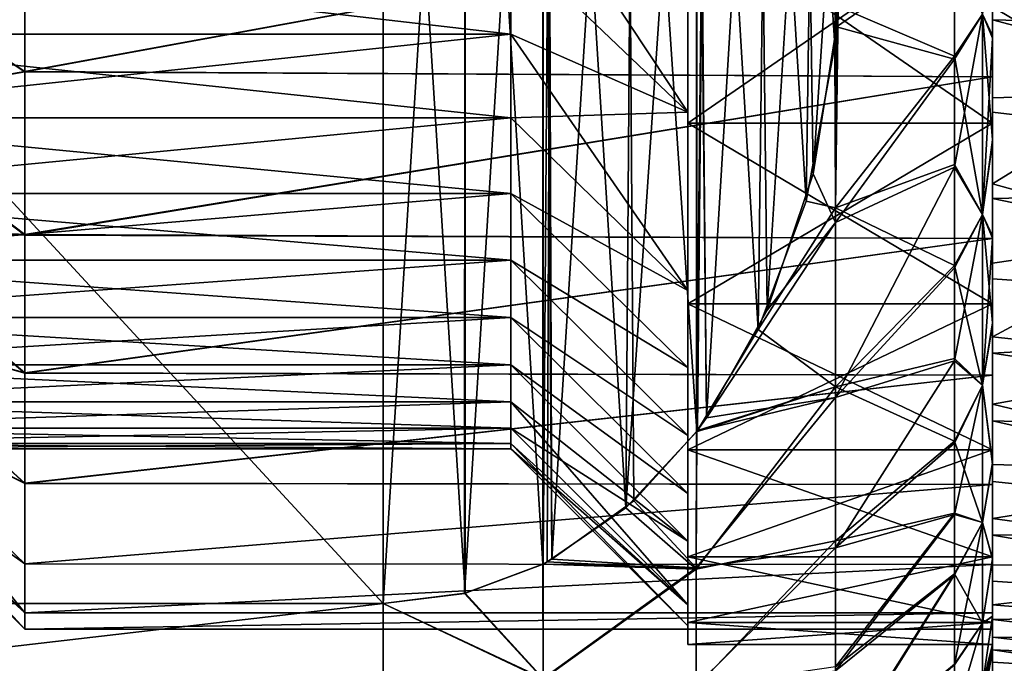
# Model space of a CAD drawing. Header units: metres. Extents: x 26 to 263, y -109 to 109.
# Tile 39 of 256: x 56.38 to 62.84, y -87.02 to -82.8. Entities that reach past the tile are written whole.
import ezdxf

# ---------------------------------------------------------------- set-up
doc = ezdxf.new("R2010")
doc.units = ezdxf.units.M
doc.layers.add('solid_500750', color=7, linetype='CONTINUOUS')

msp = doc.modelspace()

# ---------------------------------------------------------------- linework, layer by layer
at = {"layer": 'solid_500750'}
for points in [[(58.760601, -77.969872, -20.06201), (50.760601, -86.630127, -15.062011), (50.760601, -77.969872, -20.06201)], [(58.760601, -77.969872, -20.06201), (58.760601, -86.630127, -15.062011), (50.760601, -86.630127, -15.062011)], [(58.760601, -86.630127, 0.722599), (50.760601, -77.969872, 5.7226), (50.760601, -86.630127, 0.722599)], [(58.760601, -77.969872, 5.7226), (50.760601, -77.969872, 5.7226), (58.760601, -86.630127, 0.722599)], [(59.299049, -78.036392, -20.023605), (58.760601, -86.630127, -15.062011), (58.760601, -77.969872, -20.06201)], [(59.299637, -86.563477, 0.761081), (58.760601, -77.969872, 5.7226), (58.760601, -86.630127, 0.722599)], [(59.296757, -78.03553, 5.684694), (58.760601, -77.969872, 5.7226), (59.299637, -86.563477, 0.761081)], [(59.299049, -78.036392, -20.023605), (59.296432, -86.564552, -15.099869), (58.760601, -86.630127, -15.062011)], [(59.810482, -78.227882, -19.91305), (59.296432, -86.564552, -15.099869), (59.299049, -78.036392, -20.023605)], [(59.296757, -78.03553, 5.684694), (59.299637, -86.563477, 0.761081), (59.810547, -86.372108, 0.871565)], [(59.296757, -78.03553, 5.684694), (59.810547, -86.372108, 0.871565), (59.810955, -78.227699, 5.573741)], [(59.810482, -78.227882, -19.91305), (59.810947, -86.372299, -15.210865), (59.296432, -86.564552, -15.099869)], [(59.86974, -78.259109, -19.89502), (59.810947, -86.372299, -15.210865), (59.810482, -78.227882, -19.91305)], [(59.810955, -78.227699, 5.573741), (59.810547, -86.372108, 0.871565), (59.869553, -86.341019, 0.889514)], [(59.86974, -78.259109, -19.89502), (59.83873, -86.357964, -15.219142), (59.810947, -86.372299, -15.210865)], [(59.839413, -78.242393, 5.56526), (59.810955, -78.227699, 5.573741), (59.869553, -86.341019, 0.889514)], [(59.86974, -78.259109, -19.89502), (60.355129, -86.002655, -15.424281), (59.83873, -86.357964, -15.219142)], [(60.356102, -78.59819, 5.359838), (59.839413, -78.242393, 5.56526), (59.869553, -86.341019, 0.889514)], [(60.408428, -78.64447, -19.672531), (60.355129, -86.002655, -15.424281), (59.86974, -78.259109, -19.89502)], [(60.356102, -78.59819, 5.359838), (59.869553, -86.341019, 0.889514), (60.407326, -85.95652, 1.111506)], [(60.819786, -79.098885, -19.410177), (60.355129, -86.002655, -15.424281), (60.408428, -78.64447, -19.672531)], [(60.356102, -78.59819, 5.359838), (60.407326, -85.95652, 1.111506), (60.819721, -85.501205, 1.374381)], [(60.356102, -78.59819, 5.359838), (60.819721, -85.501205, 1.374381), (60.817192, -79.095398, 5.072776)], [(60.819786, -79.098885, -19.410177), (60.817139, -85.504669, -15.711793), (60.355129, -86.002655, -15.424281)], [(60.884769, -79.187988, -19.358732), (60.817139, -85.504669, -15.711793), (60.819786, -79.098885, -19.410177)], [(60.817192, -79.095398, 5.072776), (60.819721, -85.501205, 1.374381), (60.883392, -85.413963, 1.424752)], [(60.825344, -79.106262, 5.066505), (60.817192, -79.095398, 5.072776), (60.883392, -85.413963, 1.424752)], [(61.224361, -79.768677, 4.684059), (60.825344, -79.106262, 5.066505), (60.883392, -85.413963, 1.424752)], [(60.884769, -79.187988, -19.358732), (60.824238, -85.495216, -15.717251), (60.817139, -85.504669, -15.711793)], [(60.884769, -79.187988, -19.358732), (61.223305, -84.833504, -16.099289), (60.824238, -85.495216, -15.717251)], [(61.283642, -79.896553, -18.949642), (61.223305, -84.833504, -16.099289), (60.884769, -79.187988, -19.358732)], [(61.224361, -79.768677, 4.684059), (60.883392, -85.413963, 1.424752), (61.282352, -84.706352, 1.833292)], [(61.224361, -79.768677, 4.684059), (61.282352, -84.706352, 1.833292), (61.537781, -80.611, 4.197743)], [(61.283642, -79.896553, -18.949642), (61.537041, -83.991653, -16.585335), (61.223305, -84.833504, -16.099289)], [(61.584633, -80.791809, -18.432766), (61.537041, -83.991653, -16.585335), (61.283642, -79.896553, -18.949642)], [(61.537781, -80.611, 4.197743), (61.282352, -84.706352, 1.833292), (61.583851, -83.811394, 2.349996)], [(61.537781, -80.611, 4.197743), (61.583851, -83.811394, 2.349996), (61.726715, -81.63221, 3.60815)], [(61.584633, -80.791809, -18.432766), (61.726429, -82.970695, -17.174782), (61.537041, -83.991653, -16.585335)], [(61.584633, -80.791809, -18.432766), (61.737976, -81.754631, -17.876881), (61.726429, -82.970695, -17.174782)], [(59.598598, -81.653809, 0.453634), (60.760601, -82.042526, 1.593944), (60.760601, -83.406883, 0.528993)], [(59.598598, -81.653809, 0.453634), (60.760601, -83.406883, 0.528993), (59.598598, -82.298004, -0.042116)], [(61.726715, -81.63221, 3.60815), (61.583851, -83.811394, 2.349996), (61.737873, -82.846703, 2.90696)], [(61.726715, -81.63221, 3.60815), (61.737873, -82.846703, 2.90696), (61.747158, -81.879784, 3.465209)], [(61.726429, -82.970695, -17.174782), (61.737976, -81.754631, -17.876881), (61.747639, -82.712921, -17.323608)], [(61.747158, -81.879784, 3.465209), (61.737873, -82.846703, 2.90696), (61.745243, -82.746071, 2.965059)], [(62.760601, -82.167519, -16.122379), (67.285233, -81.834213, -16.387434), (67.093597, -82.907692, -15.704839)], [(56.410603, -83.139763, -15.136362), (55.260601, -82.387894, -14.265455), (56.410599, -81.928368, -16.03376)], [(56.410614, -81.932594, 1.691664), (55.260601, -82.390297, -0.07601), (56.41061, -83.143684, 0.793587)], [(56.410603, -83.139763, -15.136362), (56.410599, -81.928368, -16.03376), (62.760601, -81.976776, -16.002111)], [(56.410614, -81.932594, 1.691664), (56.41061, -83.143684, 0.793587), (62.760601, -81.976776, 1.6627)], [(56.410603, -83.139763, -15.136362), (62.760601, -81.976776, -16.002111), (62.760601, -83.174477, -15.106138)], [(56.41061, -83.143684, 0.793587), (62.760601, -83.174477, 0.766727), (62.760601, -81.976776, 1.6627)], [(62.760601, -81.976776, 1.6627), (62.760601, -83.174477, 0.766727), (62.760601, -82.087814, 1.923639)], [(62.760601, -81.976776, -16.002111), (62.760601, -82.167519, -16.122379), (62.760601, -82.801743, -15.689684)], [(62.760601, -83.174477, -15.106138), (62.760601, -81.976776, -16.002111), (62.760601, -82.801743, -15.689684)], [(59.598598, -82.298134, -14.297185), (60.760601, -83.407005, -14.868285), (60.760601, -82.042671, -15.933256)], [(60.760601, -82.042526, 1.593944), (60.760601, -82.097427, 1.704394), (60.760601, -83.479042, 0.629016)], [(60.760601, -83.406883, 0.528993), (60.760601, -82.042526, 1.593944), (60.760601, -83.479042, 0.629016)], [(60.760601, -82.042671, -15.933256), (60.760601, -83.479042, -14.968427), (60.760601, -82.097427, -16.043806)], [(60.760601, -82.042671, -15.933256), (60.760601, -83.407005, -14.868285), (60.760601, -83.479042, -14.968427)], [(60.760601, -82.097427, 1.704394), (62.760601, -82.097427, 1.704394), (62.760601, -83.479042, 0.629016)], [(60.760601, -82.097427, 1.704394), (62.760601, -83.479042, 0.629016), (60.760601, -83.479042, 0.629016)], [(60.760601, -83.479042, -14.968427), (62.760601, -83.479042, -14.968427), (62.760601, -82.097427, -16.043806)], [(60.760601, -82.097427, -16.043806), (60.760601, -83.479042, -14.968427), (62.760601, -82.097427, -16.043806)], [(62.760601, -83.174477, 0.766727), (62.760601, -82.715614, 1.523746), (62.760601, -82.087814, 1.923639)], [(62.760601, -82.92218, 1.165326), (62.760601, -83.479042, 0.629016), (62.760601, -82.097427, 1.704394)], [(62.760601, -82.19957, 1.692014), (62.760601, -82.92218, 1.165326), (62.760601, -82.097427, 1.704394)], [(62.760601, -82.181732, -16.043278), (62.760601, -82.097427, -16.043806), (62.760601, -83.479042, -14.968427)], [(62.696014, -82.765228, -16.068329), (62.760601, -82.181732, -16.043278), (62.760601, -82.905258, -15.518158)], [(62.696014, -82.765228, 1.728919), (62.760601, -82.92218, 1.165326), (62.760601, -82.19957, 1.692014)], [(62.760601, -82.801743, -15.689684), (62.760601, -82.167519, -16.122379), (67.093597, -82.907692, -15.704839)], [(62.760601, -82.905258, -15.518158), (62.760601, -82.181732, -16.043278), (62.760601, -83.479042, -14.968427)], [(62.760601, -82.715614, 1.523746), (63.72274, -83.285606, 1.151376), (63.483849, -82.263809, 1.842609)], [(59.598598, -82.298134, -14.297185), (54.4226, -82.297638, -14.297601), (54.4226, -82.895927, -13.747869)], [(59.598598, -82.298004, -0.042116), (59.598598, -82.896286, -0.591902), (54.4226, -82.298271, -0.042342)], [(59.598598, -82.896416, -13.747386), (59.598598, -82.298134, -14.297185), (54.4226, -82.895927, -13.747869)], [(59.598598, -82.896286, -0.591902), (54.4226, -82.896523, -0.592137), (54.4226, -82.298271, -0.042342)], [(59.598598, -82.298004, -0.042116), (60.760601, -83.406883, 0.528993), (59.598598, -82.896286, -0.591902)], [(59.598598, -82.896416, -13.747386), (60.760601, -83.407005, -14.868285), (59.598598, -82.298134, -14.297185)], [(62.510601, -82.313019, 2.406102), (61.745243, -82.746071, 2.965059), (61.737873, -82.846703, 2.90696)], [(62.510601, -83.059158, 1.894859), (62.510601, -82.313019, 2.406102), (61.737873, -82.846703, 2.90696)], [(61.747639, -82.712921, -17.323608), (62.510601, -82.293678, -16.757631), (62.510601, -83.040718, -16.247992)], [(62.696014, -82.765228, -16.068329), (62.510601, -83.040718, -16.247992), (62.510601, -82.293678, -16.757631)], [(62.696014, -82.765228, 1.728919), (62.510601, -82.313019, 2.406102), (62.510601, -83.059158, 1.894859)], [(56.410603, -83.139763, -15.136362), (55.260601, -83.342117, -13.320384), (55.260601, -82.387894, -14.265455)], [(56.41061, -83.143684, 0.793587), (55.260601, -82.390297, -0.07601), (55.260601, -83.344093, -1.021287)], [(61.726429, -82.970695, -17.174782), (61.747639, -82.712921, -17.323608), (61.730698, -84.033981, -16.374058)], [(61.730698, -84.033981, -16.374058), (61.747639, -82.712921, -17.323608), (62.510601, -83.040718, -16.247992)], [(62.760601, -82.715614, 1.523746), (62.760601, -83.313576, 1.080968), (63.72274, -83.285606, 1.151376)], [(62.760601, -83.174477, 0.766727), (62.760601, -83.313576, 1.080968), (62.760601, -82.715614, 1.523746)], [(62.696014, -84.077682, -14.947389), (62.510601, -83.040718, -16.247992), (62.696014, -82.765228, -16.068329)], [(62.696014, -82.765228, 1.728919), (62.510601, -83.059158, 1.894859), (62.510601, -83.768112, 1.320278)], [(62.696014, -82.765228, 1.728919), (62.510601, -83.768112, 1.320278), (62.696014, -84.077682, 0.607977)], [(62.696014, -82.765228, -16.068329), (62.760601, -82.905258, -15.518158), (62.760601, -83.588524, -14.929083)], [(62.696014, -84.077682, -14.947389), (62.696014, -82.765228, -16.068329), (62.760601, -83.588524, -14.929083)], [(62.696014, -82.765228, 1.728919), (62.696014, -84.077682, 0.607977), (62.760601, -82.92218, 1.165326)], [(61.730698, -84.131584, 1.951746), (61.737873, -82.846703, 2.90696), (61.583851, -83.811394, 2.349996)], [(62.510601, -83.059158, 1.894859), (61.737873, -82.846703, 2.90696), (61.730698, -84.131584, 1.951746)], [(62.760601, -82.801743, -15.689684), (67.093597, -82.907692, -15.704839), (66.869385, -83.891167, -14.907296)], [(62.760601, -83.406471, -15.211658), (62.760601, -82.801743, -15.689684), (66.869385, -83.891167, -14.907296)], [(62.760601, -83.174477, -15.106138), (62.760601, -82.801743, -15.689684), (62.760601, -83.406471, -15.211658)], [(59.598598, -82.896416, -13.747386), (54.4226, -82.895927, -13.747869), (54.4226, -83.444633, -13.14739)], [(59.598598, -82.896286, -0.591902), (59.598598, -83.444992, -1.192447), (54.4226, -82.896523, -0.592137)], [(59.598598, -83.445107, -13.146824), (59.598598, -82.896416, -13.747386), (54.4226, -83.444633, -13.14739)], [(59.598598, -83.444992, -1.192447), (54.4226, -83.445198, -1.192696), (54.4226, -82.896523, -0.592137)], [(59.598598, -82.896286, -0.591902), (60.760601, -83.406883, 0.528993), (60.760601, -84.578346, -0.747513)], [(59.598598, -82.896286, -0.591902), (60.760601, -84.578346, -0.747513), (59.598598, -83.444992, -1.192447)], [(59.598598, -83.445107, -13.146824), (60.760601, -83.407005, -14.868285), (59.598598, -82.896416, -13.747386)], [(62.760601, -83.588524, -14.929083), (62.760601, -82.905258, -15.518158), (62.760601, -83.479042, -14.968427)], [(61.537041, -83.991653, -16.585335), (61.726429, -82.970695, -17.174782), (61.730698, -84.033981, -16.374058)], [(62.696014, -84.077682, 0.607977), (62.760601, -83.60437, 0.574744), (62.760601, -82.92218, 1.165326)], [(62.760601, -82.92218, 1.165326), (62.760601, -83.60437, 0.574744), (62.760601, -83.479042, 0.629016)], [(61.730698, -84.033981, -16.374058), (62.510601, -83.040718, -16.247992), (62.510601, -83.750671, -15.675002)], [(62.696014, -84.077682, -14.947389), (62.510601, -83.750671, -15.675002), (62.510601, -83.040718, -16.247992)], [(62.510601, -83.768112, 1.320278), (62.510601, -83.059158, 1.894859), (61.730698, -84.131584, 1.951746)], [(56.410591, -84.210464, -14.074384), (55.260601, -83.342117, -13.320384), (56.410603, -83.139763, -15.136362)], [(56.41061, -83.143684, 0.793587), (55.260601, -83.344093, -1.021287), (56.410591, -84.213791, -0.268841)], [(56.410591, -84.210464, -14.074384), (56.410603, -83.139763, -15.136362), (62.760601, -83.174477, -15.106138)], [(56.41061, -83.143684, 0.793587), (56.410591, -84.213791, -0.268841), (62.760601, -83.174477, 0.766727)], [(56.410591, -84.210464, -14.074384), (62.760601, -83.174477, -15.106138), (62.760601, -84.236435, -14.044182)], [(56.410591, -84.213791, -0.268841), (62.760601, -84.236435, -0.295229), (62.760601, -83.174477, 0.766727)], [(62.760601, -83.174477, 0.766727), (62.760601, -84.236435, -0.295229), (62.760601, -83.313576, 1.080968)], [(62.760601, -83.174477, -15.106138), (62.760601, -83.406471, -15.211658), (62.760601, -83.973328, -14.695039)], [(62.760601, -84.236435, -14.044182), (62.760601, -83.174477, -15.106138), (62.760601, -83.973328, -14.695039)], [(62.760601, -83.876823, 0.600058), (63.996792, -84.218689, 0.356664), (63.72274, -83.285606, 1.151376)], [(62.760601, -83.313576, 1.080968), (62.760601, -83.876823, 0.600058), (63.72274, -83.285606, 1.151376)], [(56.410591, -84.210464, -14.074384), (55.260601, -84.150734, -12.247566), (55.260601, -83.342117, -13.320384)], [(56.410591, -84.213791, -0.268841), (55.260601, -83.344093, -1.021287), (55.260601, -84.152275, -2.094229)], [(62.760601, -84.236435, -0.295229), (62.760601, -83.876823, 0.600058), (62.760601, -83.313576, 1.080968)], [(59.598598, -83.445107, -13.146824), (60.760601, -84.578461, -13.591744), (60.760601, -83.407005, -14.868285)], [(60.760601, -83.406883, 0.528993), (60.760601, -83.479042, 0.629016), (60.760601, -84.665054, -0.659328)], [(60.760601, -84.578346, -0.747513), (60.760601, -83.406883, 0.528993), (60.760601, -84.665054, -0.659328)], [(60.760601, -83.407005, -14.868285), (60.760601, -84.665054, -13.680083), (60.760601, -83.479042, -14.968427)], [(60.760601, -83.407005, -14.868285), (60.760601, -84.578461, -13.591744), (60.760601, -84.665054, -13.680083)], [(62.760601, -83.973328, -14.695039), (62.760601, -83.406471, -15.211658), (66.869385, -83.891167, -14.907296)], [(59.598598, -83.445107, -13.146824), (54.4226, -83.444633, -13.14739), (54.422604, -83.940193, -12.499435)], [(59.598598, -83.444992, -1.192447), (59.598598, -83.940544, -1.840487), (54.4226, -83.445198, -1.192696)], [(59.598598, -83.940544, -1.840487), (54.4226, -83.940735, -1.840757), (54.4226, -83.445198, -1.192696)], [(59.598598, -83.940659, -12.498762), (59.598598, -83.445107, -13.146824), (54.422604, -83.940193, -12.499435)], [(59.598598, -83.444992, -1.192447), (60.760601, -84.578346, -0.747513), (59.598598, -83.940544, -1.840487)], [(59.598598, -83.940659, -12.498762), (60.760601, -84.578461, -13.591744), (59.598598, -83.445107, -13.146824)], [(60.760601, -83.479042, 0.629016), (62.760601, -83.479042, 0.629016), (62.760601, -84.665054, -0.659328)], [(60.760601, -83.479042, 0.629016), (62.760601, -84.665054, -0.659328), (60.760601, -84.665054, -0.659328)], [(60.760601, -84.665054, -13.680083), (62.760601, -84.665054, -13.680083), (62.760601, -83.479042, -14.968427)], [(60.760601, -83.479042, -14.968427), (60.760601, -84.665054, -13.680083), (62.760601, -83.479042, -14.968427)], [(62.760601, -84.233368, -0.072069), (62.760601, -84.665054, -0.659328), (62.760601, -83.479042, 0.629016)], [(62.760601, -83.60437, 0.574744), (62.760601, -84.233368, -0.072069), (62.760601, -83.479042, 0.629016)], [(62.760601, -83.588524, -14.929083), (62.760601, -83.479042, -14.968427), (62.760601, -84.665054, -13.680083)], [(62.696014, -84.077682, -14.947389), (62.760601, -83.588524, -14.929083), (62.760601, -84.219002, -14.283373)], [(62.696014, -84.077682, 0.607977), (62.760601, -84.233368, -0.072069), (62.760601, -83.60437, 0.574744)], [(62.760601, -84.219002, -14.283373), (62.760601, -83.588524, -14.929083), (62.760601, -84.665054, -13.680083)], [(61.730698, -84.033981, -16.374058), (62.510601, -83.750671, -15.675002), (62.510601, -84.41333, -15.045389)], [(62.696014, -84.077682, -14.947389), (62.510601, -84.41333, -15.045389), (62.510601, -83.750671, -15.675002)], [(61.730698, -84.131584, 1.951746), (61.583851, -83.811394, 2.349996), (61.282352, -84.706352, 1.833292)], [(62.510601, -83.768112, 1.320278), (61.730698, -84.131584, 1.951746), (61.730698, -85.278526, 0.825332)], [(62.510601, -84.429443, 0.689347), (62.510601, -83.768112, 1.320278), (61.730698, -85.278526, 0.825332)], [(62.696014, -84.077682, 0.607977), (62.510601, -83.768112, 1.320278), (62.510601, -84.429443, 0.689347)], [(62.760601, -83.876823, 0.600058), (62.760601, -84.398666, 0.086411), (63.996792, -84.218689, 0.356664)], [(62.760601, -84.236435, -0.295229), (62.760601, -84.398666, 0.086411), (62.760601, -83.876823, 0.600058)], [(59.598598, -83.940659, -12.498762), (54.422604, -83.940193, -12.499435), (54.4226, -84.378273, -11.808677)], [(59.598598, -83.940544, -1.840487), (59.598598, -84.378609, -2.531314), (54.4226, -83.940735, -1.840757)], [(59.598598, -84.378708, -11.807918), (59.598598, -83.940659, -12.498762), (54.4226, -84.378273, -11.808677)], [(59.598598, -84.378609, -2.531314), (54.4226, -84.378769, -2.5316), (54.4226, -83.940735, -1.840757)], [(59.598598, -83.940544, -1.840487), (60.760601, -84.578346, -0.747513), (60.760601, -85.083076, -1.456922)], [(59.598598, -83.940544, -1.840487), (60.760601, -85.083076, -1.456922), (59.598598, -84.378609, -2.531314)], [(59.598598, -83.940659, -12.498762), (60.760601, -85.083191, -12.882313), (60.760601, -84.578461, -13.591744)], [(59.598598, -84.378708, -11.807918), (60.760601, -85.083191, -12.882313), (59.598598, -83.940659, -12.498762)], [(62.760601, -83.973328, -14.695039), (66.869385, -83.891167, -14.907296), (66.615242, -84.770401, -14.0047)], [(61.223305, -84.833504, -16.099289), (61.537041, -83.991653, -16.585335), (61.730698, -84.033981, -16.374058)], [(62.760601, -84.500908, -14.139928), (62.760601, -83.973328, -14.695039), (66.615242, -84.770401, -14.0047)], [(62.760601, -84.236435, -14.044182), (62.760601, -83.973328, -14.695039), (62.760601, -84.500908, -14.139928)], [(61.223305, -84.833504, -16.099289), (61.730698, -84.033981, -16.374058), (61.730698, -85.20845, -15.242753)], [(61.730698, -85.20845, -15.242753), (61.730698, -84.033981, -16.374058), (62.510601, -84.41333, -15.045389)], [(62.696014, -85.198624, -13.634934), (62.510601, -84.41333, -15.045389), (62.696014, -84.077682, -14.947389)], [(62.696014, -84.077682, 0.607977), (62.510601, -84.429443, 0.689347), (62.510601, -85.0383, 0.006275)], [(62.696014, -84.077682, 0.607977), (62.510601, -85.0383, 0.006275), (62.696014, -85.198624, -0.704477)], [(62.696014, -84.077682, -14.947389), (62.760601, -84.219002, -14.283373), (62.760601, -84.789024, -13.594023)], [(62.696014, -85.198624, -13.634934), (62.696014, -84.077682, -14.947389), (62.760601, -84.789024, -13.594023)], [(62.696014, -84.077682, 0.607977), (62.696014, -85.198624, -0.704477), (62.760601, -84.233368, -0.072069)], [(61.730698, -84.131584, 1.951746), (61.282352, -84.706352, 1.833292), (60.883392, -85.413963, 1.424752)], [(61.730698, -85.278526, 0.825332), (61.730698, -84.131584, 1.951746), (60.883392, -85.413963, 1.424752)], [(56.410599, -85.116547, -12.872205), (55.260601, -84.795319, -11.074172), (55.260601, -84.150734, -12.247566)], [(56.410599, -85.116547, -12.872205), (55.260601, -84.150734, -12.247566), (56.410591, -84.210464, -14.074384)], [(56.410606, -85.11924, -1.471371), (55.260601, -84.152275, -2.094229), (55.260601, -84.796455, -3.267728)], [(56.410591, -84.213791, -0.268841), (55.260601, -84.152275, -2.094229), (56.410606, -85.11924, -1.471371)], [(56.410599, -85.116547, -12.872205), (56.410591, -84.210464, -14.074384), (62.760601, -84.236435, -14.044182)], [(56.410591, -84.213791, -0.268841), (56.410606, -85.11924, -1.471371), (62.760601, -84.236435, -0.295229)], [(56.410599, -85.116547, -12.872205), (62.760601, -84.236435, -14.044182), (62.760601, -85.132408, -12.84648)], [(56.410606, -85.11924, -1.471371), (62.760601, -85.132408, -1.492931), (62.760601, -84.236435, -0.295229)], [(62.696014, -85.198624, -0.704477), (62.760601, -84.80159, -0.762018), (62.760601, -84.233368, -0.072069)], [(62.760601, -84.881989, -0.463353), (64.302521, -85.050865, -0.532225), (63.996792, -84.218689, 0.356664)], [(62.760601, -84.398666, 0.086411), (62.760601, -84.881989, -0.463353), (63.996792, -84.218689, 0.356664)], [(62.760601, -84.789024, -13.594023), (62.760601, -84.219002, -14.283373), (62.760601, -84.665054, -13.680083)], [(62.760601, -84.233368, -0.072069), (62.760601, -84.80159, -0.762018), (62.760601, -84.665054, -0.659328)], [(62.760601, -84.236435, -0.295229), (62.760601, -85.132408, -1.492931), (62.760601, -84.398666, 0.086411)], [(62.760601, -84.236435, -14.044182), (62.760601, -84.500908, -14.139928), (62.760601, -84.989319, -13.547548)], [(62.760601, -85.132408, -12.84648), (62.760601, -84.236435, -14.044182), (62.760601, -84.989319, -13.547548)], [(59.598598, -84.378708, -11.807918), (54.4226, -84.378273, -11.808677), (54.422596, -84.754684, -11.080823)], [(59.598602, -84.755058, -11.080016), (59.598598, -84.378708, -11.807918), (54.422596, -84.754684, -11.080823)], [(59.598602, -84.754974, -3.259207), (54.422596, -84.755104, -3.259498), (54.4226, -84.378769, -2.5316)], [(59.598598, -84.378609, -2.531314), (59.598602, -84.754974, -3.259207), (54.4226, -84.378769, -2.5316)], [(59.598598, -84.378609, -2.531314), (60.760601, -85.083076, -1.456922), (60.760601, -85.527702, -2.2076)], [(59.598598, -84.378609, -2.531314), (60.760601, -85.527702, -2.2076), (59.598602, -84.754974, -3.259207)], [(59.598598, -84.378708, -11.807918), (60.760601, -85.527809, -12.13162), (60.760601, -85.083191, -12.882313)], [(59.598602, -84.755058, -11.080016), (60.760601, -85.527809, -12.13162), (59.598598, -84.378708, -11.807918)], [(62.760601, -85.132408, -1.492931), (62.760601, -84.881989, -0.463353), (62.760601, -84.398666, 0.086411)], [(61.730698, -85.20845, -15.242753), (62.510601, -84.41333, -15.045389), (62.510601, -85.023872, -14.36321)], [(62.510601, -85.0383, 0.006275), (62.510601, -84.429443, 0.689347), (61.730698, -85.278526, 0.825332)], [(62.696014, -85.198624, -13.634934), (62.510601, -85.023872, -14.36321), (62.510601, -84.41333, -15.045389)], [(62.760601, -84.989319, -13.547548), (62.760601, -84.500908, -14.139928), (66.615242, -84.770401, -14.0047)], [(60.760601, -84.578346, -0.747513), (60.760601, -84.665054, -0.659328), (60.760601, -85.622345, -2.124527)], [(60.760601, -85.083076, -1.456922), (60.760601, -84.578346, -0.747513), (60.760601, -85.622345, -2.124527)], [(60.760601, -84.578461, -13.591744), (60.760601, -85.083191, -12.882313), (60.760601, -84.665054, -13.680083)], [(60.760601, -84.665054, -0.659328), (62.760601, -84.665054, -0.659328), (62.760601, -85.622345, -2.124527)], [(60.760601, -84.665054, -0.659328), (62.760601, -85.622345, -2.124527), (60.760601, -85.622345, -2.124527)], [(60.760601, -85.622345, -12.214884), (62.760601, -85.622345, -12.214884), (62.760601, -84.665054, -13.680083)], [(60.760601, -84.665054, -13.680083), (60.760601, -85.622345, -12.214884), (62.760601, -84.665054, -13.680083)], [(60.760601, -85.083191, -12.882313), (60.760601, -85.622345, -12.214884), (60.760601, -84.665054, -13.680083)], [(62.760601, -84.80159, -0.762018), (62.760601, -85.622345, -2.124527), (62.760601, -84.665054, -0.659328)], [(62.760601, -84.789024, -13.594023), (62.760601, -84.665054, -13.680083), (62.760601, -85.622345, -12.214884)], [(59.598602, -84.755058, -11.080016), (54.422596, -84.754684, -11.080823), (54.4226, -85.065224, -10.323978)], [(59.598602, -84.754974, -3.259207), (59.598598, -85.065437, -4.016031), (54.422596, -84.755104, -3.259498)], [(59.598598, -85.065437, -4.016031), (54.4226, -85.065536, -4.016303), (54.422596, -84.755104, -3.259498)], [(59.598598, -85.065498, -10.3232), (59.598602, -84.755058, -11.080016), (54.4226, -85.065224, -10.323978)], [(59.598602, -84.754974, -3.259207), (60.760601, -85.908669, -2.992231), (59.598598, -85.065437, -4.016031)], [(59.598598, -85.065498, -10.3232), (60.760601, -85.908752, -11.346986), (59.598602, -84.755058, -11.080016)], [(59.598602, -84.754974, -3.259207), (60.760601, -85.527702, -2.2076), (60.760601, -85.908669, -2.992231)], [(59.598602, -84.755058, -11.080016), (60.760601, -85.908752, -11.346986), (60.760601, -85.527809, -12.13162)], [(62.696014, -85.198624, -13.634934), (62.760601, -84.789024, -13.594023), (62.760601, -85.708298, -12.152458)], [(62.760601, -84.989319, -13.547548), (66.615242, -84.770401, -14.0047), (66.334587, -85.534294, -13.009691)], [(62.760601, -85.708298, -12.152458), (62.760601, -84.789024, -13.594023), (62.760601, -85.622345, -12.214884)], [(56.410603, -85.841141, -11.553377), (55.260601, -85.266365, -9.82013), (55.260601, -84.795319, -11.074172)], [(56.410603, -85.841141, -11.553377), (55.260601, -84.795319, -11.074172), (56.410599, -85.116547, -12.872205)], [(56.41061, -85.843201, -2.790516), (55.260601, -84.796455, -3.267728), (55.260601, -85.26712, -4.521851)], [(56.410606, -85.11924, -1.471371), (55.260601, -84.796455, -3.267728), (56.41061, -85.843201, -2.790516)], [(60.824238, -85.495216, -15.717251), (61.223305, -84.833504, -16.099289), (61.730698, -85.20845, -15.242753)], [(62.696014, -85.198624, -0.704477), (62.760601, -85.716667, -2.202769), (62.760601, -84.80159, -0.762018)], [(62.760601, -84.80159, -0.762018), (62.760601, -85.716667, -2.202769), (62.760601, -85.622345, -2.124527)], [(62.760601, -84.881989, -0.463353), (62.760601, -85.323486, -1.042881), (64.302521, -85.050865, -0.532225)], [(62.760601, -85.132408, -1.492931), (62.760601, -85.323486, -1.042881), (62.760601, -84.881989, -0.463353)], [(61.730698, -85.20845, -15.242753), (62.510601, -85.023872, -14.36321), (62.510601, -85.565773, -13.650289)], [(62.510601, -85.0383, 0.006275), (61.730698, -85.278526, 0.825332), (61.730698, -86.264931, -0.444035)], [(62.510601, -85.578178, -0.706899), (62.510601, -85.0383, 0.006275), (61.730698, -86.264931, -0.444035)], [(62.696014, -85.198624, -13.634934), (62.510601, -85.565773, -13.650289), (62.510601, -85.023872, -14.36321)], [(62.696014, -85.198624, -0.704477), (62.510601, -85.0383, 0.006275), (62.510601, -85.578178, -0.706899)], [(62.760601, -85.432266, -12.926174), (62.760601, -84.989319, -13.547548), (66.334587, -85.534294, -13.009691)], [(62.760601, -85.132408, -12.84648), (62.760601, -84.989319, -13.547548), (62.760601, -85.432266, -12.926174)], [(59.598598, -85.065498, -10.3232), (54.4226, -85.065224, -10.323978), (54.4226, -85.307243, -9.546271)], [(59.598598, -85.065437, -4.016031), (59.598598, -85.307381, -4.793659), (54.4226, -85.065536, -4.016303)], [(59.598598, -85.307426, -9.545597), (59.598598, -85.065498, -10.3232), (54.4226, -85.307243, -9.546271)], [(59.598598, -85.307381, -4.793659), (54.4226, -85.307442, -4.793891), (54.4226, -85.065536, -4.016303)], [(59.598598, -85.065437, -4.016031), (60.760601, -85.908669, -2.992231), (60.760601, -86.222572, -3.805889)], [(59.598598, -85.065437, -4.016031), (60.760601, -86.222572, -3.805889), (59.598598, -85.307381, -4.793659)], [(59.598598, -85.065498, -10.3232), (60.760601, -86.222633, -10.53334), (60.760601, -85.908752, -11.346986)], [(59.598598, -85.307426, -9.545597), (60.760601, -86.222633, -10.53334), (59.598598, -85.065498, -10.3232)], [(60.760601, -85.527702, -2.2076), (60.760601, -85.083076, -1.456922), (60.760601, -85.622345, -2.124527)], [(60.760601, -85.083191, -12.882313), (60.760601, -85.527809, -12.13162), (60.760601, -85.622345, -12.214884)], [(62.760601, -85.323486, -1.042881), (64.63562, -85.77301, -1.503671), (64.302521, -85.050865, -0.532225)], [(56.410603, -85.841141, -11.553377), (56.410599, -85.116547, -12.872205), (62.760601, -85.132408, -12.84648)], [(56.410603, -85.841141, -11.553377), (62.760601, -85.132408, -12.84648), (62.760601, -85.850517, -11.532751)], [(56.410606, -85.11924, -1.471371), (56.41061, -85.843201, -2.790516), (62.760601, -85.132408, -1.492931)], [(56.41061, -85.843201, -2.790516), (62.760601, -85.850517, -2.80666), (62.760601, -85.132408, -1.492931)], [(62.760601, -85.132408, -1.492931), (62.760601, -85.850517, -2.80666), (62.760601, -85.323486, -1.042881)], [(62.760601, -85.132408, -12.84648), (62.760601, -85.432266, -12.926174), (62.760601, -85.8312, -12.273381)], [(62.760601, -85.850517, -11.532751), (62.760601, -85.132408, -12.84648), (62.760601, -85.8312, -12.273381)], [(60.816822, -86.405823, -14.623981), (61.730698, -85.20845, -15.242753), (61.730698, -86.219017, -13.962914)], [(60.816822, -86.405823, -14.623981), (60.817139, -85.504669, -15.711793), (61.730698, -85.20845, -15.242753)], [(60.817139, -85.504669, -15.711793), (60.824238, -85.495216, -15.717251), (61.730698, -85.20845, -15.242753)], [(61.730698, -86.219017, -13.962914), (61.730698, -85.20845, -15.242753), (62.510601, -85.565773, -13.650289)], [(62.696014, -86.100449, -12.163285), (62.510601, -85.565773, -13.650289), (62.696014, -85.198624, -13.634934)], [(62.696014, -85.198624, -0.704477), (62.510601, -85.578178, -0.706899), (62.510601, -86.048042, -1.44011)], [(62.696014, -85.198624, -0.704477), (62.510601, -86.048042, -1.44011), (62.696014, -86.100449, -2.176126)], [(62.696014, -86.100449, -12.163285), (62.696014, -85.198624, -13.634934), (62.760601, -85.708298, -12.152458)], [(62.696014, -85.198624, -0.704477), (62.696014, -86.100449, -2.176126), (62.760601, -85.716667, -2.202769)], [(56.410599, -86.691704, -8.673874), (55.260601, -85.553658, -8.50741), (55.260601, -85.266365, -9.82013)], [(56.410599, -86.369781, -10.144528), (55.260601, -85.266365, -9.82013), (56.410603, -85.841141, -11.553377)], [(56.410599, -86.691704, -8.673874), (55.260601, -85.266365, -9.82013), (56.410599, -86.369781, -10.144528)], [(56.410606, -86.371178, -4.199636), (55.260601, -85.26712, -4.521851), (55.260601, -85.554031, -5.83461)], [(56.41061, -85.843201, -2.790516), (55.260601, -85.26712, -4.521851), (56.410606, -86.371178, -4.199636)], [(61.730698, -85.278526, 0.825332), (60.819721, -85.501205, 1.374381), (60.816822, -86.397034, 0.296473)], [(61.730698, -86.264931, -0.444035), (61.730698, -85.278526, 0.825332), (60.816822, -86.397034, 0.296473)], [(61.730698, -85.278526, 0.825332), (60.883392, -85.413963, 1.424752), (60.819721, -85.501205, 1.374381)], [(59.598598, -85.307426, -9.545597), (54.4226, -85.307243, -9.546271), (54.422577, -85.47953, -8.755485)], [(59.598614, -85.479622, -8.754994), (59.598598, -85.307426, -9.545597), (54.422577, -85.47953, -8.755485)], [(59.598614, -85.479599, -5.584304), (54.422585, -85.47963, -5.584474), (54.4226, -85.307442, -4.793891)], [(59.598598, -85.307381, -4.793659), (59.598614, -85.479599, -5.584304), (54.4226, -85.307442, -4.793891)], [(59.598598, -85.307381, -4.793659), (60.760601, -86.222572, -3.805889), (60.760601, -86.640312, -5.481219)], [(59.598598, -85.307381, -4.793659), (60.760601, -86.640312, -5.481219), (59.598614, -85.479599, -5.584304)], [(59.598614, -85.479622, -8.754994), (60.760601, -86.222633, -10.53334), (59.598598, -85.307426, -9.545597)], [(62.760601, -85.323486, -1.042881), (62.760601, -85.719948, -1.646966), (64.63562, -85.77301, -1.503671)], [(62.760601, -85.850517, -2.80666), (62.760601, -85.719948, -1.646966), (62.760601, -85.323486, -1.042881)], [(62.760601, -85.432266, -12.926174), (66.334587, -85.534294, -13.009691), (66.031235, -86.173424, -11.936328)], [(62.760601, -85.8312, -12.273381), (62.760601, -85.432266, -12.926174), (66.031235, -86.173424, -11.936328)], [(59.598614, -85.479622, -8.754994), (54.422577, -85.47953, -8.755485), (54.422577, -85.58181, -7.961246)], [(59.598614, -85.581833, -7.960982), (59.598614, -85.479622, -8.754994), (54.422577, -85.58181, -7.961246)], [(59.598614, -85.479599, -5.584304), (59.598614, -85.581825, -6.378368), (54.422585, -85.47963, -5.584474)], [(59.598614, -85.581825, -6.378368), (54.422585, -85.581833, -6.37846), (54.422585, -85.47963, -5.584474)], [(59.598614, -85.479599, -5.584304), (60.760601, -86.640312, -5.481219), (59.598614, -85.581825, -6.378368)], [(59.598614, -85.479622, -8.754994), (60.760601, -86.640327, -8.858087), (60.760601, -86.222633, -10.53334)], [(59.598614, -85.581833, -7.960982), (60.760601, -86.640327, -8.858087), (59.598614, -85.479622, -8.754994)], [(56.410599, -86.800003, -7.172202), (55.260601, -85.649567, -7.171017), (55.260601, -85.553658, -8.50741)], [(56.410599, -86.800003, -7.172202), (55.260601, -85.553658, -8.50741), (56.410599, -86.691704, -8.673874)], [(56.410599, -86.692413, -5.67047), (55.260601, -85.554031, -5.83461), (55.260601, -85.649567, -7.171017)], [(56.410606, -86.371178, -4.199636), (55.260601, -85.554031, -5.83461), (56.410599, -86.692413, -5.67047)], [(60.355129, -86.002655, -15.424281), (60.817139, -85.504669, -15.711793), (60.816822, -86.405823, -14.623981)], [(60.816822, -86.397034, 0.296473), (60.819721, -85.501205, 1.374381), (60.407326, -85.95652, 1.111506)], [(60.760601, -85.527702, -2.2076), (60.760601, -85.622345, -2.124527), (60.760601, -86.325539, -3.727705)], [(60.760601, -85.908669, -2.992231), (60.760601, -85.527702, -2.2076), (60.760601, -86.325539, -3.727705)], [(60.760601, -85.527809, -12.13162), (60.760601, -85.908752, -11.346986), (60.760601, -85.622345, -12.214884)], [(59.598614, -85.581833, -7.960982), (54.422577, -85.58181, -7.961246), (54.4226, -85.615501, -7.169705)], [(59.598614, -85.581825, -6.378368), (59.598598, -85.615501, -7.169705), (54.422585, -85.581833, -6.37846)], [(54.422585, -85.581833, -6.37846), (59.598598, -85.615501, -7.169705), (54.4226, -85.615501, -7.169705)], [(59.598598, -85.615501, -7.169705), (59.598614, -85.581833, -7.960982), (54.4226, -85.615501, -7.169705)], [(59.598614, -85.581825, -6.378368), (60.760601, -86.777496, -7.169705), (59.598598, -85.615501, -7.169705)], [(59.598598, -85.615501, -7.169705), (60.760601, -86.640327, -8.858087), (59.598614, -85.581833, -7.960982)], [(59.598598, -85.615501, -7.169705), (60.760601, -86.777496, -7.169705), (60.760601, -86.640327, -8.858087)], [(59.598614, -85.581825, -6.378368), (60.760601, -86.640312, -5.481219), (60.760601, -86.777496, -7.169705)], [(60.760601, -85.622345, -2.124527), (62.760601, -85.622345, -2.124527), (62.760601, -86.325539, -3.727705)], [(60.760601, -85.622345, -2.124527), (62.760601, -86.325539, -3.727705), (60.760601, -86.325539, -3.727705)], [(60.760601, -86.325539, -10.611706), (62.760601, -86.325539, -10.611706), (62.760601, -85.622345, -12.214884)], [(60.760601, -85.622345, -12.214884), (60.760601, -86.325539, -10.611706), (62.760601, -85.622345, -12.214884)], [(60.760601, -85.908752, -11.346986), (60.760601, -86.325539, -10.611706), (60.760601, -85.622345, -12.214884)], [(61.730698, -86.219017, -13.962914), (62.510601, -85.565773, -13.650289), (62.510601, -86.037811, -12.91666)], [(62.510601, -86.048042, -1.44011), (62.510601, -85.578178, -0.706899), (61.730698, -86.264931, -0.444035)], [(62.696014, -86.100449, -12.163285), (62.510601, -86.037811, -12.91666), (62.510601, -85.565773, -13.650289)], [(62.760601, -86.340836, -3.631711), (62.760601, -86.325539, -3.727705), (62.760601, -85.622345, -2.124527)], [(62.760601, -85.716667, -2.202769), (62.760601, -86.340836, -3.631711), (62.760601, -85.622345, -2.124527)], [(62.760601, -85.708298, -12.152458), (62.760601, -85.622345, -12.214884), (62.760601, -86.325539, -10.611706)], [(56.410599, -86.692413, -5.67047), (55.260601, -85.649567, -7.171017), (56.410599, -86.800003, -7.172202)], [(62.696014, -86.100449, -12.163285), (62.760601, -85.708298, -12.152458), (62.760601, -86.336174, -10.720899)], [(62.696014, -86.100449, -2.176126), (62.760601, -86.340836, -3.631711), (62.760601, -85.716667, -2.202769)], [(62.760601, -86.336174, -10.720899), (62.760601, -85.708298, -12.152458), (62.760601, -86.325539, -10.611706)], [(62.760601, -85.719948, -1.646966), (62.760601, -86.073189, -2.278914), (64.63562, -85.77301, -1.503671)], [(62.760601, -85.850517, -2.80666), (62.760601, -86.073189, -2.278914), (62.760601, -85.719948, -1.646966)], [(62.760601, -86.073189, -2.278914), (64.99157, -86.37677, -2.545475), (64.63562, -85.77301, -1.503671)], [(56.410599, -86.369781, -10.144528), (56.410603, -85.841141, -11.553377), (62.760601, -85.850517, -11.532751)], [(56.410599, -86.369781, -10.144528), (62.760601, -85.850517, -11.532751), (62.760601, -86.374802, -10.126071)], [(56.41061, -85.843201, -2.790516), (56.410606, -86.371178, -4.199636), (62.760601, -85.850517, -2.80666)], [(56.410606, -86.371178, -4.199636), (62.760601, -86.374802, -4.21334), (62.760601, -85.850517, -2.80666)], [(62.760601, -86.183517, -11.593721), (62.760601, -85.8312, -12.273381), (66.031235, -86.173424, -11.936328)], [(62.760601, -85.850517, -11.532751), (62.760601, -85.8312, -12.273381), (62.760601, -86.183517, -11.593721)], [(62.760601, -85.850517, -2.80666), (62.760601, -86.374802, -4.21334), (62.760601, -86.073189, -2.278914)], [(62.760601, -86.374802, -10.126071), (62.760601, -85.850517, -11.532751), (62.760601, -86.183517, -11.593721)], [(60.760601, -86.222572, -3.805889), (60.760601, -85.908669, -2.992231), (60.760601, -86.325539, -3.727705)], [(60.760601, -85.908752, -11.346986), (60.760601, -86.222633, -10.53334), (60.760601, -86.325539, -10.611706)], [(59.83873, -86.357964, -15.219142), (60.355129, -86.002655, -15.424281), (60.816822, -86.405823, -14.623981)], [(60.816822, -86.397034, 0.296473), (60.407326, -85.95652, 1.111506), (59.869553, -86.341019, 0.889514)], [(61.730698, -87.047089, -12.558091), (62.510601, -86.037811, -12.91666), (62.510601, -86.435806, -12.181485)], [(61.730698, -87.047089, -12.558091), (61.730698, -86.219017, -13.962914), (62.510601, -86.037811, -12.91666)], [(62.510601, -86.048042, -1.44011), (61.730698, -86.264931, -0.444035), (61.730698, -87.073166, -1.833656)], [(62.510601, -86.443932, -2.174389), (62.510601, -86.048042, -1.44011), (61.730698, -87.073166, -1.833656)], [(62.696014, -86.100449, -12.163285), (62.510601, -86.435806, -12.181485), (62.510601, -86.037811, -12.91666)], [(62.696014, -86.100449, -2.176126), (62.510601, -86.048042, -1.44011), (62.510601, -86.443932, -2.174389)], [(62.760601, -86.073189, -2.278914), (62.760601, -86.380325, -2.932002), (64.99157, -86.37677, -2.545475)], [(62.760601, -86.374802, -4.21334), (62.760601, -86.380325, -2.932002), (62.760601, -86.073189, -2.278914)], [(62.696014, -86.760963, -10.568678), (62.510601, -86.435806, -12.181485), (62.696014, -86.100449, -12.163285)], [(62.696014, -86.100449, -2.176126), (62.510601, -86.443932, -2.174389), (62.510601, -87.033394, -3.61347)], [(62.696014, -86.100449, -2.176126), (62.510601, -87.033394, -3.61347), (62.696014, -86.760963, -3.770733)], [(62.696014, -86.760963, -10.568678), (62.696014, -86.100449, -12.163285), (62.760601, -86.336174, -10.720899)], [(62.696014, -86.100449, -2.176126), (62.696014, -86.760963, -3.770733), (62.760601, -86.340836, -3.631711)], [(62.760601, -86.183517, -11.593721), (66.031235, -86.173424, -11.936328), (65.709015, -86.678398, -10.798705)], [(62.760601, -86.484612, -10.894129), (62.760601, -86.183517, -11.593721), (65.709015, -86.678398, -10.798705)], [(62.760601, -86.374802, -10.126071), (62.760601, -86.183517, -11.593721), (62.760601, -86.484612, -10.894129)], [(60.760601, -86.222572, -3.805889), (60.760601, -86.325539, -3.727705), (60.760601, -86.755432, -5.425286)], [(60.760601, -86.640312, -5.481219), (60.760601, -86.222572, -3.805889), (60.760601, -86.755432, -5.425286)], [(60.760601, -86.222633, -10.53334), (60.760601, -86.755432, -8.914124), (60.760601, -86.325539, -10.611706)], [(60.760601, -86.222633, -10.53334), (60.760601, -86.640327, -8.858087), (60.760601, -86.755432, -8.914124)], [(60.816822, -87.179749, -13.440667), (61.730698, -86.219017, -13.962914), (61.730698, -87.047089, -12.558091)], [(60.816822, -87.179749, -13.440667), (60.816822, -86.405823, -14.623981), (61.730698, -86.219017, -13.962914)], [(61.730698, -86.264931, -0.444035), (60.816822, -86.397034, 0.296473), (60.816822, -87.172134, -0.885544)], [(61.730698, -87.073166, -1.833656), (61.730698, -86.264931, -0.444035), (60.816822, -87.172134, -0.885544)], [(60.760601, -86.325539, -3.727705), (62.760601, -86.325539, -3.727705), (62.760601, -86.755432, -5.425286)], [(60.760601, -86.325539, -3.727705), (62.760601, -86.755432, -5.425286), (60.760601, -86.755432, -5.425286)], [(60.760601, -86.755432, -8.914124), (62.760601, -86.755432, -8.914124), (62.760601, -86.325539, -10.611706)], [(60.760601, -86.325539, -10.611706), (60.760601, -86.755432, -8.914124), (62.760601, -86.325539, -10.611706)], [(62.696014, -86.760963, -10.568678), (62.760601, -86.336174, -10.720899), (62.760601, -86.714058, -9.376745)], [(62.760601, -86.716072, -4.972167), (62.760601, -86.755432, -5.425286), (62.760601, -86.325539, -3.727705)], [(62.760601, -86.340836, -3.631711), (62.760601, -86.716072, -4.972167), (62.760601, -86.325539, -3.727705)], [(62.760601, -86.714058, -9.376745), (62.760601, -86.325539, -10.611706), (62.760601, -86.755432, -8.914124)], [(62.760601, -86.714058, -9.376745), (62.760601, -86.336174, -10.720899), (62.760601, -86.325539, -10.611706)], [(56.410599, -86.691704, -8.673874), (56.410599, -86.369781, -10.144528), (62.760601, -86.374802, -10.126071)], [(56.410606, -86.371178, -4.199636), (56.410599, -86.692413, -5.67047), (62.760601, -86.374802, -4.21334)], [(56.410599, -86.691704, -8.673874), (62.760601, -86.374802, -10.126071), (62.760601, -86.692421, -8.665176)], [(56.410599, -86.692413, -5.67047), (62.760601, -86.692421, -5.674235), (62.760601, -86.374802, -4.21334)], [(59.296432, -86.564552, -15.099869), (59.810947, -86.372299, -15.210865), (59.81068, -87.12664, -14.162348)], [(59.81068, -87.122963, -0.171369), (59.810547, -86.372108, 0.871565), (59.299637, -86.563477, 0.761081)], [(60.816822, -86.397034, 0.296473), (59.869553, -86.341019, 0.889514), (59.810547, -86.372108, 0.871565)], [(60.816822, -86.397034, 0.296473), (59.810547, -86.372108, 0.871565), (59.81068, -87.122963, -0.171369)], [(59.81068, -87.12664, -14.162348), (59.810947, -86.372299, -15.210865), (60.816822, -86.405823, -14.623981)], [(60.816822, -87.172134, -0.885544), (60.816822, -86.397034, 0.296473), (59.81068, -87.122963, -0.171369)], [(59.810947, -86.372299, -15.210865), (59.83873, -86.357964, -15.219142), (60.816822, -86.405823, -14.623981)], [(62.696014, -86.760963, -3.770733), (62.760601, -86.716072, -4.972167), (62.760601, -86.340836, -3.631711)], [(62.760601, -86.374802, -4.21334), (62.760601, -86.692421, -5.674235), (62.760601, -86.380325, -2.932002)], [(62.760601, -86.692421, -8.665176), (62.760601, -86.374802, -10.126071), (62.760601, -86.484612, -10.894129)], [(62.760601, -86.639488, -3.602759), (65.365837, -86.853897, -3.645382), (64.99157, -86.37677, -2.545475)], [(62.760601, -86.380325, -2.932002), (62.760601, -86.639488, -3.602759), (64.99157, -86.37677, -2.545475)], [(62.760601, -86.692421, -5.674235), (62.760601, -86.639488, -3.602759), (62.760601, -86.380325, -2.932002)], [(59.81068, -87.12664, -14.162348), (60.816822, -86.405823, -14.623981), (60.816822, -87.179749, -13.440667)], [(61.730698, -87.677422, -11.054129), (62.510601, -86.435806, -12.181485), (62.510601, -87.028877, -10.739528)], [(61.730698, -87.677422, -11.054129), (61.730698, -87.047089, -12.558091), (62.510601, -86.435806, -12.181485)], [(62.510601, -86.443932, -2.174389), (61.730698, -87.073166, -1.833656), (61.730698, -87.688774, -3.318687)], [(62.510601, -87.033394, -3.61347), (62.510601, -86.443932, -2.174389), (61.730698, -87.688774, -3.318687)], [(62.696014, -86.760963, -10.568678), (62.510601, -87.028877, -10.739528), (62.510601, -86.435806, -12.181485)], [(62.760601, -86.736198, -10.170782), (62.760601, -86.484612, -10.894129), (65.709015, -86.678398, -10.798705)], [(62.760601, -86.692421, -8.665176), (62.760601, -86.484612, -10.894129), (62.760601, -86.736198, -10.170782)], [(59.81068, -87.122963, -0.171369), (59.299637, -86.563477, 0.761081), (58.760601, -86.630127, 0.722599)], [(59.296432, -86.564552, -15.099869), (59.81068, -87.12664, -14.162348), (58.760601, -86.630127, -15.062011)], [(58.760601, -87.558327, -13.669705), (50.760601, -87.558327, -13.669705), (50.760601, -86.630127, -15.062011)], [(58.760601, -86.630127, -15.062011), (58.760601, -87.558327, -13.669705), (50.760601, -86.630127, -15.062011)], [(58.760601, -86.630127, 0.722599), (50.760601, -86.630127, 0.722599), (50.760601, -87.558327, -0.669705)], [(58.760601, -87.558327, -0.669705), (58.760601, -86.630127, 0.722599), (50.760601, -87.558327, -0.669705)], [(59.81068, -87.12664, -14.162348), (58.760601, -87.558327, -13.669705), (58.760601, -86.630127, -15.062011)], [(59.81068, -87.122963, -0.171369), (58.760601, -86.630127, 0.722599), (58.760601, -87.558327, -0.669705)], [(60.760601, -86.640312, -5.481219), (60.760601, -86.755432, -5.425286), (60.760601, -86.900002, -7.169705)], [(60.760601, -86.640312, -5.481219), (60.760601, -86.900002, -7.169705), (60.760601, -86.777496, -7.169705)], [(60.760601, -86.640327, -8.858087), (60.760601, -86.777496, -7.169705), (60.760601, -86.755432, -8.914124)], [(62.760601, -86.639488, -3.602759), (62.760601, -86.851784, -4.293646), (65.365837, -86.853897, -3.645382)], [(62.760601, -86.800003, -7.169705), (62.760601, -86.851784, -4.293646), (62.760601, -86.639488, -3.602759)], [(62.760601, -86.692421, -5.674235), (62.760601, -86.800003, -7.169705), (62.760601, -86.639488, -3.602759)], [(56.410599, -86.800003, -7.172202), (56.410599, -86.691704, -8.673874), (62.760601, -86.692421, -8.665176)], [(56.410599, -86.692413, -5.67047), (56.410599, -86.800003, -7.172202), (62.760601, -86.692421, -5.674235)], [(56.410599, -86.800003, -7.172202), (62.760601, -86.692421, -8.665176), (62.760601, -86.800003, -7.169705)], [(56.410599, -86.800003, -7.172202), (62.760601, -86.800003, -7.169705), (62.760601, -86.692421, -5.674235)], [(62.696014, -87.163887, -8.890376), (62.760601, -86.714058, -9.376745), (62.760601, -86.897232, -8.178748)], [(62.696014, -87.163887, -8.890376), (62.696014, -86.760963, -10.568678), (62.760601, -86.714058, -9.376745)], [(62.696014, -87.163887, -5.449035), (62.760601, -86.897713, -6.165643), (62.760601, -86.716072, -4.972167)], [(62.696014, -86.760963, -3.770733), (62.696014, -87.163887, -5.449035), (62.760601, -86.716072, -4.972167)], [(62.760601, -86.736198, -10.170782), (65.709015, -86.678398, -10.798705), (65.372047, -87.042465, -9.611998)], [(62.760601, -86.800003, -7.169705), (62.760601, -86.692421, -8.665176), (62.760601, -86.736198, -10.170782)], [(62.760601, -86.897232, -8.178748), (62.760601, -86.714058, -9.376745), (62.760601, -86.755432, -8.914124)], [(62.760601, -86.716072, -4.972167), (62.760601, -86.897713, -6.165643), (62.760601, -86.755432, -5.425286)], [(60.760601, -86.755432, -5.425286), (62.760601, -86.755432, -5.425286), (62.760601, -86.900002, -7.169705)], [(60.760601, -86.900002, -7.169705), (62.760601, -86.900002, -7.169705), (62.760601, -86.755432, -8.914124)], [(60.760601, -86.755432, -5.425286), (62.760601, -86.900002, -7.169705), (60.760601, -86.900002, -7.169705)], [(60.760601, -86.755432, -8.914124), (60.760601, -86.900002, -7.169705), (62.760601, -86.755432, -8.914124)], [(60.760601, -86.777496, -7.169705), (60.760601, -86.900002, -7.169705), (60.760601, -86.755432, -8.914124)], [(62.696014, -86.760963, -10.568678), (62.510601, -87.386841, -9.391089), (62.510601, -87.028877, -10.739528)], [(62.696014, -87.163887, -8.890376), (62.510601, -87.386841, -9.391089), (62.696014, -86.760963, -10.568678)], [(62.696014, -86.760963, -3.770733), (62.510601, -87.033394, -3.61347), (62.510601, -87.388779, -4.958035)], [(62.696014, -86.760963, -3.770733), (62.510601, -87.388779, -4.958035), (62.696014, -87.163887, -5.449035)], [(62.760601, -86.935822, -9.432458), (62.760601, -86.736198, -10.170782), (65.372047, -87.042465, -9.611998)], [(62.760601, -86.800003, -7.169705), (62.760601, -86.736198, -10.170782), (62.760601, -86.935822, -9.432458)], [(62.760601, -86.945755, -7.169705), (62.760601, -86.900002, -7.169705), (62.760601, -86.755432, -5.425286)], [(62.760601, -86.897713, -6.165643), (62.760601, -86.945755, -7.169705), (62.760601, -86.755432, -5.425286)], [(62.760601, -86.897232, -8.178748), (62.760601, -86.755432, -8.914124), (62.760601, -86.900002, -7.169705)], [(62.760601, -86.800003, -7.169705), (62.760601, -86.935822, -9.432458), (62.760601, -86.851784, -4.293646)], [(62.760601, -86.851784, -4.293646), (65.7537, -87.198792, -4.789905), (65.365837, -86.853897, -3.645382)], [(62.760601, -86.851784, -4.293646), (62.760601, -87.015579, -4.996745), (65.7537, -87.198792, -4.789905)], [(62.760601, -86.935822, -9.432458), (62.760601, -87.015579, -4.996745), (62.760601, -86.851784, -4.293646)], [(62.696014, -87.163887, -8.890376), (62.760601, -86.897232, -8.178748), (62.760601, -86.945755, -7.169705)], [(62.696014, -87.299301, -7.169705), (62.760601, -86.945755, -7.169705), (62.760601, -86.897713, -6.165643)], [(62.696014, -87.163887, -5.449035), (62.696014, -87.299301, -7.169705), (62.760601, -86.897713, -6.165643)], [(62.760601, -86.945755, -7.169705), (62.760601, -86.897232, -8.178748), (62.760601, -86.900002, -7.169705)], [(62.696014, -87.163887, -8.890376), (62.760601, -86.945755, -7.169705), (62.696014, -87.299301, -7.169705)], [(62.760601, -87.081154, -8.686648), (62.760601, -87.015579, -4.996745), (62.760601, -86.935822, -9.432458)], [(62.760601, -86.935822, -9.432458), (65.372047, -87.042465, -9.611998), (65.024826, -87.262497, -8.39288)], [(62.760601, -87.081154, -8.686648), (62.760601, -86.935822, -9.432458), (65.024826, -87.262497, -8.39288)], [(62.760601, -87.015579, -4.996745), (62.760601, -87.129944, -5.707669), (65.7537, -87.198792, -4.789905)], [(62.760601, -87.081154, -8.686648), (62.760601, -87.129944, -5.707669), (62.760601, -87.015579, -4.996745)]]:
    msp.add_3dface(points, dxfattribs=at)

doc.saveas('drawing.dxf')
